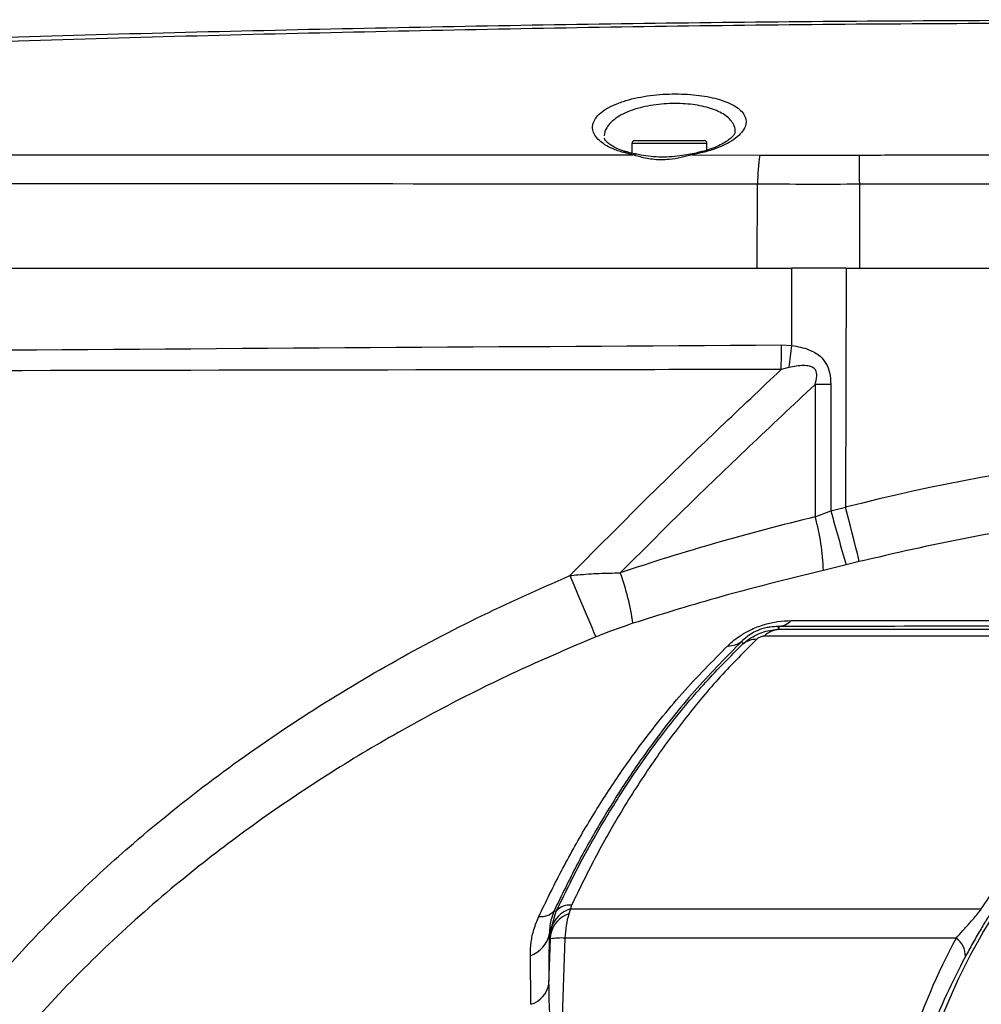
# Model space of a CAD drawing. Extents: x 0 to 16820, y 0 to 11880.
# Tile 69 of 84: x 10555 to 10726, y 6485 to 6659. Entities that reach past the tile are written whole.
import ezdxf

# ---------------------------------------------------------------- set-up
doc = ezdxf.new("R2010")
doc.units = 0
doc.header["$LTSCALE"] = 20
doc.layers.get('0').update_dxf_attribs({"linetype": 'CONTINUOUS'})
doc.styles.add('SLDTEXTSTYLE0', font='TXT', dxfattribs={"width": 0.605})
doc.dimstyles.new('SLDDIMSTYLE0', dxfattribs={"dimtxt": 100, "dimasz": 100, "dimexe": 0, "dimexo": 0.0625, "dimgap": 25, "dimtad": 1, "dimdec": 1, "dimrnd": 1e-09, "dimzin": 12, "dimtxsty": 'SLDTEXTSTYLE0', "dimsah": 1, "dimcen": 0, "dimazin": 3, "dimtfac": 1, "dimtofl": 0, "dimtmove": 0, "dimatfit": 3, "dimtolj": 1, "dimtzin": 12})
doc.dimstyles.new('SLDDIMSTYLE1', dxfattribs={"dimtxt": 100, "dimasz": 100, "dimexe": 0, "dimexo": 0.0625, "dimgap": 25, "dimtad": 1, "dimdec": 4, "dimlfac": 20, "dimzin": 12, "dimtxsty": 'SLDTEXTSTYLE0', "dimsah": 1, "dimcen": 0.09, "dimadec": 1, "dimazin": 3, "dimtfac": 1, "dimtofl": 0, "dimtmove": 0, "dimatfit": 3, "dimtolj": 1, "dimtzin": 12})

# ---------------------------------------------------------------- blocks, each defined once
blk = doc.blocks.new('_D_1')
at = {"color": 7, "linetype": 'CONTINUOUS'}
blk.add_line((11867.49, 8642.4), (8366, 6401.82), dxfattribs=at)
blk.add_solid([(11867.49, 8642.4), (11775.17, 8601.13), (11791.34, 8575.86)], dxfattribs=at)
at = {"color": 7, "linetype": 'CONTINUOUS', "insert": (9875.65, 7520.81), "char_height": 100, "attachment_point": 1, "rotation": 32.6149, "style": 'SLDTEXTSTYLE0'}
blk.add_mtext('R4157', dxfattribs=at)
blk = doc.blocks.new('_D_2')
at = {"color": 7, "linetype": 'CONTINUOUS'}
for p, q in [((4232.76, 7130.62), (3693.35, 7225.73)), ((8406, 6401.82), (13110.72, 6401.82))]:
    blk.add_line(p, q, dxfattribs=at)
blk.add_arc((8366, 6401.82), 4714.73, 0, 170, dxfattribs=at)
for points in [[(3722.9, 7220.52), (3756.05, 7316.05), (3726.56, 7321.58)], [(13080.72, 6401.82), (13094.66, 6501.97), (13064.66, 6501.66)]]:
    blk.add_solid(points, dxfattribs=at)
at = {"color": 7, "linetype": 'CONTINUOUS', "insert": (8646.6, 11239.4), "char_height": 100, "attachment_point": 1, "rotation": 355, "style": 'SLDTEXTSTYLE0'}
blk.add_mtext('170°', dxfattribs=at)

msp = doc.modelspace()

# ---------------------------------------------------------------- linework, layer by layer
at = {"color": 7, "linetype": 'CONTINUOUS'}
for p, q in [((10663.8618423, 6636.9197963), (10663.8618423, 6635.1738571)), ((10664.3620444, 6637.4197899), (10676.6320182, 6637.4197899)), ((10677.131982, 6635.7450037), (10677.131982, 6636.9197963)), ((10399.3700458, 6614.8197947), (10692.1804858, 6614.8197947)), ((10701.7594291, 6614.8197947), (10692.1804858, 6614.8197947)), ((10701.7594291, 6614.8197947), (10960.9969569, 6614.8197947))]:
    msp.add_line(p, q, dxfattribs=at)
at = {"color": 8, "linetype": 'CONTINUOUS'}
for p, q in [((10677.131982, 6636.9197963), (10663.8618423, 6636.9197963)), ((10545.1227142, 6634.9013446), (10664.0337421, 6634.8972468)), ((10664.0337421, 6634.8972468), (10662.3347713, 6635.2979837)), ((10676.4296008, 6635.3000252), (10674.5019866, 6634.8906009)), ((10674.5019866, 6634.8906009), (10686.4729835, 6634.8634212)), ((10686.033578, 6614.8197947), (10686.1089183, 6629.6917348)), ((10704.1722251, 6614.8197947), (10704.1722251, 6629.6821235)), ((10692.1575977, 6601.1611222), (10692.1804858, 6614.8197947)), ((10701.7594291, 6614.8197947), (10701.6883804, 6572.5201814)), ((10690.3193904, 6601.2565045), (10692.1575977, 6601.1611222)), ((10691.6557265, 6597.2725897), (10690.2843429, 6596.8997179)), ((10696.2948753, 6570.8231924), (10699.0779353, 6571.8976407)), ((10699.0779353, 6571.8976407), (10701.6883804, 6572.5201814)), ((10701.8099738, 6562.3231231), (10697.7404071, 6561.3127796)), ((10704.0961696, 6562.9092155), (10701.8099738, 6562.3231231)), ((10689.9012042, 6550.9193836), (10800.3419353, 6550.9193836)), ((10792.2481013, 6549.688205), (10687.2435523, 6549.688205)), ((10683.5063411, 6548.331946), (10683.3272887, 6548.8121508)), ((10653.1742526, 6502.0964517), (10652.9878093, 6501.4342888)), ((10649.5409919, 6497.8775977), (10650.4620029, 6501.0218023)), ((10650.0893546, 6501.1107101), (10650.4620029, 6501.0218023)), ((10652.9878093, 6501.4342888), (10652.6809646, 6500.5520804)), ((10652.9878093, 6501.4342888), (10725.7069064, 6501.4342888)), ((10649.4747115, 6497.0003067), (10649.5409919, 6497.8775977)), ((10649.1650058, 6488.0604593), (10649.4537307, 6496.1429684)), ((10651.9950343, 6496.2653889), (10651.3203098, 6477.3873611)), ((10721.2375117, 6496.2653889), (10651.9950343, 6496.2653889)), ((10645.9485007, 6484.5475926), (10645.8767368, 6493.1507929))]:
    msp.add_line(p, q, dxfattribs=at)
at = {"color": 8, "linetype": 'CONTINUOUS', "flags": 128}
for points in [[(10674.5019866, 6634.8906009), (10674.3639423, 6635.0096761), (10674.2363883, 6635.0343375), (10674.2323352, 6635.0334881)], [(10704.1722251, 6629.6821235), (10704.1672183, 6630.5026411), (10704.1624499, 6631.3016264), (10704.1576816, 6632.0639102), (10704.1531516, 6632.7750383), (10704.1490985, 6633.4214954), (10704.1455222, 6633.9910178), (10704.1421844, 6634.4728021), (10704.1398002, 6634.8576842)], [(10699.0600539, 6594.2483394), (10698.7100555, 6594.2476688), (10698.360057, 6594.2472218), (10698.0100585, 6594.2469685), (10697.6602985, 6594.2469536), (10697.3105384, 6594.2471324), (10696.9614936, 6594.2475347), (10696.6126872, 6594.2481606), (10696.2645961, 6594.2489801)], [(10704.0961696, 6562.9092155), (10703.9593173, 6563.494712), (10703.7616683, 6564.3124132), (10703.5084678, 6565.3404443), (10703.2066299, 6566.5512829), (10702.8640224, 6567.9125188), (10702.490182, 6569.3877487), (10702.0946456, 6570.9374546), (10701.6883804, 6572.5201814)], [(10652.8721763, 6560.4302584), (10653.5502387, 6558.819726), (10654.2397453, 6557.1832804), (10654.9187614, 6555.5725394), (10655.5660678, 6554.0382712), (10656.1609222, 6552.6288746), (10656.6849662, 6551.3887851), (10657.1215106, 6550.3571032), (10657.4567271, 6549.5663582)], [(10689.708562, 6551.3949244), (10689.7605373, 6551.2664764), (10689.9012042, 6550.9193836)], [(10649.4747115, 6497.0003067), (10649.3018581, 6497.0436318), (10649.2539359, 6497.0556571)]]:
    msp.add_lwpolyline(points, dxfattribs=at)
at = {"color": 7, "linetype": 'CONTINUOUS'}
for centre, radius, start, end in [((8365.9969283, 6401.8197952), 4157, 190, 170), ((10664.3619283, 6636.9197952), 0.5, 90, 180), ((10676.6319283, 6636.9197952), 0.5, 0, 90), ((10820.9969283, 6441.8197952), 110, 138.434687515, 178)]:
    msp.add_arc(centre, radius, start, end, dxfattribs=at)
at = {"color": 8, "linetype": 'CONTINUOUS'}
for centre, radius, start, end in [((10662.7600954, 6634.6122555), 0.8069225, 73.573829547, 121.809327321), ((10664.3997131, 6634.5110275), 0.5320716, 79.570061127, 133.458027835), ((10676.1124156, 6634.9403839), 0.4795293, 48.589357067, 103.502987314), ((10717.0730301, 6630.1106479), 30.9669454, 171.17141082, 180.775106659), ((10488.1893289, 6600.7039759), 202.1308167, 358.921585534, 0.156619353), ((10496.3585717, 6624.4551525), 197.1797921, 352.076156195, 353.215462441), ((10975.6985308, 6645.6528349), 286.2844434, 194.929425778, 196.922214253), ((10658.8808937, 6560.2714046), 38.8734645, 1.535071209, 15.749934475), ((10621.2445874, 6545.9542981), 43.2119419, 8.016891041, 20.246207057), ((10690.3057649, 6546.5620642), 4.3760601, 95.304489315, 134.408132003), ((10689.328344, 6555.3985746), 4.021664, 275.424985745, 312.878186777), ((10681.0057399, 6551.7954249), 3.7801473, 267.296955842, 307.889634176), ((10685.8648869, 6545.3370409), 3.8121116, 88.915802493, 128.221117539), ((10652.8062874, 6499.0651639), 3.0535395, 83.078781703, 140.150206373), ((10647.806696, 6503.0838894), 3.0172781, 261.686488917, 319.159157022), ((10654.1054733, 6496.0430902), 4.7286592, 107.532698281, 168.320978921), ((10654.4107722, 6496.6067697), 5.0328684, 106.423445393, 165.374163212), ((10644.2462458, 6497.9738062), 5.0911648, 288.678584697, 349.610338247), ((10651.3061476, 6484.127428), 12.1574939, 86.751678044, 98.764199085), ((10719.2191858, 6493.2057259), 3.6654028, 356.582441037, 56.588907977), ((10644.5737159, 6489.0354004), 4.6936609, 287.031802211, 348.01155471)]:
    msp.add_arc(centre, radius, start, end, dxfattribs=at)
for centre, major_axis, ratio, start_param, end_param in [((11180.7723742, 293534.3338434), (472.4914947, 289776.4197497), 0.0004114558, 3.0015646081, 3.0021450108), ((11183.0350593, 293535.0318334), (474.7542266, 289777.1094675), 0.000342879, 3.0015648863, 3.0021186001), ((10784.3952186, 6401.8550577), (257.2721518, 8.9623362), 0.705814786, 1.4866129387, 1.8733988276), ((10794.2107581, 6401.8133758), (289.6309705, 7.4140864), 0.6253014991, 1.8996116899, 2.0295886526), ((10657.3407884, 6495.7420304), (0.107513, 9.9998342), 0.5356764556, 1.0747547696, 1.5241956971), ((10637.2876427, 6401.1666965), (7.2400348, 187.9122893), 0.0511689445, 5.1950782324, 5.2498763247), ((10649.3511529, 6496.0382973), (0.076848, 1.9999964), 0.0493177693, 4.7666438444, 5.2160847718), ((10822.6936035, 6441.6894152), (114.8749938, -8.8275041), 0.999466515, 2.7245616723, 2.9098009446)]:
    msp.add_ellipse(centre, major_axis=major_axis, ratio=ratio, start_param=start_param, end_param=end_param, dxfattribs=at)
for points, knots in [([(10760.9516097, 6658.2145391), (10739.8466187, 6658.1774805), (10697.6343282, 6658.1033592), (10634.3139553, 6657.0897575), (10570.9958458, 6655.6020853), (10508.6040096, 6653.5731299), (10457.2376604, 6651.505305), (10424.4475088, 6649.9624889), (10409.3079691, 6649.238979), (10401.6940618, 6648.890833), (10394.1220355, 6648.5527274), (10386.5352209, 6648.2033017), (10379.0197816, 6647.847374), (10371.5817472, 6647.4867779), (10364.3560247, 6647.127856), (10357.5262007, 6646.7806447), (10351.1459935, 6646.4492454), (10345.2431953, 6646.1365107), (10339.7489604, 6645.8399131), (10334.8094821, 6645.5685157), (10330.4341192, 6645.3245745), (10326.6478865, 6645.1107266), (10323.4133838, 6644.9258831), (10320.8188622, 6644.7760196), (10318.8520728, 6644.6614762), (10317.5613995, 6644.5859818), (10316.907104, 6644.5476549), (10316.9491364, 6644.5501098), (10316.9637633, 6644.5509641)], [0, 0, 0, 0, 0.1266578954, 0.2533296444, 0.3800339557, 0.5067475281, 0.6279499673, 0.688551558, 0.7037406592, 0.7189157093, 0.7343699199, 0.7498240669, 0.7658541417, 0.7819938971, 0.7984815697, 0.8150897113, 0.8309607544, 0.8470502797, 0.8632511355, 0.8796807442, 0.8954392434, 0.9114116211, 0.9274928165, 0.9437968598, 0.9595031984, 0.9754213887, 0.9914468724, 1, 1, 1, 1]), ([(10662.3347713, 6635.2979837), (10661.6643832, 6635.5191522), (10660.4257653, 6635.9277861), (10659.0336266, 6636.6848392), (10657.9731425, 6637.4880535), (10657.2428123, 6638.3776799), (10656.9168549, 6639.2068282), (10656.855656, 6640.2062179), (10657.2316001, 6641.2329695), (10658.2682454, 6642.3425227), (10659.5875534, 6643.2396551), (10661.2794281, 6644.0241636), (10663.2265674, 6644.6653143), (10665.384733, 6645.154654), (10667.6111016, 6645.486205), (10669.883335, 6645.6644523), (10672.0970221, 6645.7016618), (10674.2372902, 6645.6009041), (10676.2529791, 6645.3771747), (10678.1103267, 6645.0310875), (10679.7927529, 6644.5710001), (10681.2420855, 6644.0016935), (10682.4519842, 6643.3240739), (10683.3515747, 6642.5532769), (10683.9565486, 6641.6445317), (10684.1335563, 6640.6499394), (10683.8286933, 6639.5979634), (10683.1009501, 6638.5831777), (10681.9441994, 6637.6036442), (10680.4159629, 6636.7085497), (10678.5799245, 6635.9156235), (10677.1462475, 6635.505188), (10676.4296008, 6635.3000252)], [0, 0, 0, 0, 0.0365584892, 0.0675459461, 0.0985448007, 0.132184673, 0.1658292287, 0.1866046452, 0.2373953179, 0.2737351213, 0.3100616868, 0.344970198, 0.3798659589, 0.4122766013, 0.4446764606, 0.4748747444, 0.5050718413, 0.5341628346, 0.5632548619, 0.5924896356, 0.621726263, 0.6521647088, 0.6826131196, 0.7149831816, 0.7473606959, 0.7868724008, 0.8230044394, 0.859130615, 0.8952889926, 0.9314325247, 0.9657254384, 1, 1, 1, 1]), ([(10682.1053935, 6638.8838886), (10682.1101458, 6638.9017416), (10682.213113, 6639.2885581), (10681.9620167, 6640.2538496), (10680.9613962, 6641.6565579), (10678.6460004, 6642.918191), (10675.5659757, 6643.7401095), (10672.5412247, 6644.0159863), (10670.0294068, 6643.970465), (10668.0894534, 6643.7936088), (10666.1688047, 6643.4646865), (10664.3315103, 6642.9791819), (10662.6556578, 6642.3399044), (10661.2241583, 6641.5618888), (10660.0926006, 6640.666026), (10659.2380094, 6639.5611516), (10658.935579, 6638.7288661), (10658.9567764, 6638.2470527), (10658.9568568, 6638.2452248)], [0, 0, 0, 0, 0.0032022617, 0.0693824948, 0.1772745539, 0.2782547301, 0.374707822, 0.4702956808, 0.5192421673, 0.5698139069, 0.6224568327, 0.6769542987, 0.7339994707, 0.7930285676, 0.8528554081, 0.9145446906, 0.9996758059, 1, 1, 1, 1]), ([(10674.5019866, 6634.8906009), (10673.8598687, 6634.7245852), (10672.5799889, 6634.39368), (10670.1896354, 6633.9708842), (10668.001422, 6634.0008447), (10665.8174518, 6634.3839625), (10664.7381202, 6634.6945534), (10664.0337421, 6634.8972468)], [0, 0, 0, 0, 0.1906620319, 0.3800306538, 0.6486549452, 0.770710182, 1, 1, 1, 1]), ([(10686.4729835, 6634.8634212), (10689.4091201, 6634.8586266), (10695.2880896, 6634.8490266), (10701.1869903, 6634.8547961), (10704.1398002, 6634.8576842)], [0, 0, 0, 0, 0.4994304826, 1, 1, 1, 1]), ([(10704.1398002, 6634.8576842), (10708.1397469, 6634.8707237), (10720.1397254, 6634.9098424), (10748.1397072, 6634.8258203), (10774.4128013, 6634.8776907), (10792.6858378, 6634.8764634), (10794.9589206, 6634.8763107)], [0, 0, 0, 0, 0.1321294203, 0.396392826, 0.924914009, 1, 1, 1, 1]), ([(10686.1089183, 6629.6917348), (10647.8454777, 6629.7213655), (10571.3185109, 6629.7806269), (10485.2973099, 6629.7672131), (10428.0455204, 6629.6301349), (10409.0577864, 6629.5890167), (10399.5638801, 6629.5684575)], [0, 0, 0, 0, 0.4006036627, 0.8012082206, 0.9006036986, 1, 1, 1, 1]), ([(10704.1722251, 6629.6821235), (10701.1599533, 6629.6786081), (10695.1282591, 6629.6715689), (10689.1177404, 6629.6850075), (10686.1089183, 6629.6917348)], [0, 0, 0, 0, 0.4994072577, 1, 1, 1, 1]), ([(10960.9969569, 6629.7246812), (10950.2963358, 6629.7966875), (10928.8944804, 6629.9407042), (10886.0906642, 6629.626722), (10832.5849034, 6629.7716276), (10779.079606, 6629.6739775), (10736.2753394, 6629.7708854), (10714.8732417, 6629.7117108), (10704.1722251, 6629.6821235)], [0, 0, 0, 0, 0.124996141, 0.2499994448, 0.499999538, 0.7499996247, 0.8750001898, 1, 1, 1, 1]), ([(10399.3173553, 6599.0785806), (10447.817328, 6599.5081242), (10544.8174767, 6600.3672133), (10641.8186848, 6600.9600737), (10690.3193904, 6601.2565045)], [0, 0, 0, 0, 0.4999989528, 1, 1, 1, 1]), ([(10692.1575977, 6601.1611222), (10693.1883887, 6600.973012), (10694.966917, 6600.6484465), (10697.0664085, 6599.4740573), (10698.2924018, 6598.0089567), (10698.9634106, 6596.2619275), (10699.0255929, 6594.9663437), (10699.0600539, 6594.2483394)], [0, 0, 0, 0, 0.2873485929, 0.4957916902, 0.6456496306, 0.8036212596, 1, 1, 1, 1]), ([(10690.2843429, 6596.8997179), (10677.0137403, 6596.8850994), (10610.6607862, 6596.8120071), (10513.6713863, 6596.6404178), (10429.9511943, 6596.286027), (10399.3152095, 6596.1563437)], [0, 0, 0, 0, 0.1368274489, 0.6841366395, 1, 1, 1, 1]), ([(10652.8721763, 6560.4302584), (10658.160261, 6565.7729027), (10670.4144447, 6578.1535188), (10683.0828006, 6590.1054433), (10690.2843429, 6596.8997179)], [0, 0, 0, 0, 0.43153299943, 1, 1, 1, 1]), ([(10696.2645961, 6594.2489801), (10696.4123725, 6594.7395062), (10696.6175802, 6595.4206686), (10696.5718213, 6596.2740309), (10696.4107154, 6596.7451474), (10696.1337612, 6597.1000032), (10695.7178343, 6597.3672402), (10695.0841811, 6597.5667745), (10693.693096, 6597.661518), (10692.5134084, 6597.4363188), (10691.6557265, 6597.2725897)], [0, 0, 0, 0, 0.20103082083, 0.27915876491, 0.33432917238, 0.39600214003, 0.45338122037, 0.52743360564, 0.65642460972, 1, 1, 1, 1]), ([(10696.2645961, 6594.2489801), (10688.4793853, 6586.9309606), (10676.8297041, 6575.9803779), (10665.5337709, 6564.6624309), (10661.786647, 6560.9080045)], [0, 0, 0, 0, 0.6682767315, 1, 1, 1, 1]), ([(10799.4776679, 6573.2091813), (10792.8097687, 6573.2724597), (10779.8332697, 6573.3956067), (10760.5546587, 6572.2715878), (10741.6520001, 6570.2299043), (10722.7768361, 6567.2285728), (10710.3292439, 6564.3504315), (10704.0961696, 6562.9092155)], [0, 0, 0, 0, 0.2078492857, 0.4044986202, 0.6016821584, 0.8005441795, 1, 1, 1, 1]), ([(10517.1128226, 6434.5018154), (10517.1128226, 6434.5018564), (10517.1128132, 6439.2468513), (10523.6725683, 6447.2034553), (10529.4758929, 6459.7667352), (10537.489243, 6471.4985193), (10545.9330868, 6482.7597556), (10555.1948718, 6493.4576126), (10565.06281, 6503.5848633), (10576.4913609, 6514.0208215), (10589.6178396, 6524.5620633), (10604.5426855, 6535.0014745), (10620.1300431, 6544.4753488), (10636.2229637, 6553.0587332), (10647.3281798, 6557.9756252), (10652.8721763, 6560.4302584)], [0, 0, 0, 0, 0.0000006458, 0.0747758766, 0.1495582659, 0.2237835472, 0.2982288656, 0.372792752, 0.4473193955, 0.5216125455, 0.6170601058, 0.712788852, 0.8086615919, 0.9044791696, 1, 1, 1, 1]), ([(10652.8721763, 6560.4302584), (10653.3466135, 6560.4775319), (10655.0577657, 6560.6480334), (10658.0388257, 6560.8525322), (10660.5337974, 6560.8894608), (10661.786647, 6560.9080045)], [0, 0, 0, 0, 0.1603615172, 0.5783756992, 1, 1, 1, 1]), ([(10697.7404071, 6561.3127796), (10691.3264492, 6559.7510619), (10679.9931025, 6556.9915352), (10668.8646644, 6553.4974896), (10664.0342189, 6551.9808529)], [0, 0, 0, 0, 0.5659367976, 1, 1, 1, 1]), ([(10664.0342189, 6551.9808529), (10662.1864462, 6551.3462893), (10659.9810066, 6550.5888955), (10657.8089759, 6549.7090474), (10657.4567271, 6549.5663582)], [0, 0, 0, 0, 0.8378251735, 1, 1, 1, 1]), ([(10680.8274699, 6548.0194835), (10681.1798242, 6548.3409637), (10681.883773, 6548.9832309), (10683.2648422, 6549.9748805), (10685.0793849, 6550.9949776), (10687.37163, 6551.8560124), (10689.8478631, 6552.3752641), (10691.2859359, 6552.4247096), (10692.0648528, 6552.4514912)], [0, 0, 0, 0, 0.1303284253, 0.2603758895, 0.4193552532, 0.6006752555, 0.7837099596, 1, 1, 1, 1]), ([(10689.708562, 6551.3949244), (10689.2899628, 6551.3918115), (10688.6796331, 6551.3872729), (10687.6945576, 6551.2163923), (10686.9991726, 6551.0370615), (10686.3563486, 6550.8169283), (10685.5001776, 6550.437882), (10684.3966652, 6549.7805877), (10683.7314052, 6549.2115359), (10683.3666611, 6548.8510622), (10683.3272887, 6548.8121508)], [0, 0, 0, 0, 0.2364550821, 0.3447583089, 0.4083262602, 0.4927814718, 0.5636253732, 0.7126778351, 0.9689849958, 1, 1, 1, 1]), ([(10683.5063411, 6548.331946), (10683.8511026, 6548.6240147), (10684.5941313, 6549.2534799), (10685.8605977, 6549.9748214), (10687.2245678, 6550.5088467), (10688.5673125, 6550.8330756), (10689.4656439, 6550.8912011), (10689.9012042, 6550.9193836)], [0, 0, 0, 0, 0.1930156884, 0.4159866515, 0.6139633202, 0.8128282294, 1, 1, 1, 1]), ([(10800.2611114, 6551.6902505), (10781.7829644, 6551.6371438), (10744.8263036, 6551.5309293), (10708.0812642, 6551.4402596), (10689.708562, 6551.3949244)], [0, 0, 0, 0, 0.4999950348, 1, 1, 1, 1]), ([(10692.0648528, 6552.4514912), (10696.0942556, 6552.4537815), (10716.2410989, 6552.4652329), (10752.9410162, 6552.4893818), (10785.7456489, 6552.5193488), (10802.3377372, 6552.5345056)], [0, 0, 0, 0, 0.1099679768, 0.5498352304, 1, 1, 1, 1]), ([(10657.4567271, 6549.5663582), (10653.0147433, 6547.6844243), (10644.1283039, 6543.9195092), (10631.1552995, 6537.4984225), (10618.3907806, 6530.4483134), (10605.9123655, 6522.689283), (10593.7791838, 6514.2131532), (10581.6411189, 6504.6701893), (10569.6617838, 6493.9509082), (10559.2709159, 6483.2105625), (10550.7593344, 6473.1748177), (10543.8837738, 6464.0972902), (10537.190861, 6454.0652519), (10530.769582, 6443.0261474), (10527.0601725, 6434.878274), (10525.1999808, 6430.792285)], [0, 0, 0, 0, 0.0790963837, 0.1582367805, 0.2373266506, 0.3183230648, 0.3993752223, 0.4803572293, 0.5720198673, 0.6636703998, 0.7262865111, 0.7889484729, 0.8515519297, 0.9255563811, 1, 1, 1, 1]), ([(10687.2435523, 6549.688205), (10687.1584085, 6549.6851203), (10686.9944512, 6549.6791802), (10686.7104946, 6549.6161753), (10686.4136956, 6549.4981989), (10686.1427492, 6549.3326997), (10686.0055378, 6549.2098283), (10685.9370185, 6549.14847)], [0, 0, 0, 0, 0.2073642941, 0.3993113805, 0.5774661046, 0.7889993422, 1, 1, 1, 1]), ([(10725.7069064, 6501.4342888), (10727.4013624, 6503.9667317), (10730.790134, 6509.0314078), (10736.7393544, 6516.1887876), (10743.3370818, 6522.966064), (10749.8128306, 6528.5525089), (10755.8365938, 6533.0358691), (10761.2659134, 6536.6122351), (10766.9690778, 6539.9035831), (10772.478053, 6542.6618449), (10777.6560622, 6544.9171146), (10782.4841924, 6546.7574047), (10787.3736383, 6548.3785772), (10790.6232578, 6549.2516563), (10792.2481013, 6549.688205)], [0, 0, 0, 0, 0.110848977, 0.2216887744, 0.3358978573, 0.4500813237, 0.5254047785, 0.6007175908, 0.6779910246, 0.75524209, 0.8155404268, 0.8758311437, 0.9379142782, 1, 1, 1, 1]), ([(10647.3704292, 6500.0983177), (10648.6821088, 6502.8054935), (10651.3097619, 6508.2287069), (10655.6396174, 6515.9233991), (10660.2391763, 6523.2779896), (10665.8702688, 6531.2813909), (10672.6485644, 6539.7710165), (10678.0947464, 6545.2635182), (10680.8274699, 6548.0194835)], [0, 0, 0, 0, 0.1439629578, 0.2883971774, 0.4323603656, 0.5767967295, 0.7876498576, 1, 1, 1, 1]), ([(10683.3272887, 6548.8121508), (10680.6547561, 6546.1144278), (10675.2904022, 6540.6995116), (10668.577026, 6532.2918969), (10662.9606453, 6524.3056186), (10658.3770548, 6516.9749908), (10654.0429317, 6509.2713568), (10651.4087023, 6503.8339985), (10650.0893546, 6501.1107101)], [0, 0, 0, 0, 0.2106247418, 0.4227696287, 0.5667639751, 0.7112449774, 0.8553777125, 1, 1, 1, 1]), ([(10650.4620029, 6501.0218023), (10651.8931947, 6503.9584657), (10654.7609996, 6509.8429165), (10659.6130291, 6518.307296), (10664.9035921, 6526.4989874), (10670.6962774, 6534.3305169), (10676.8675977, 6541.7031563), (10681.2901549, 6546.1190826), (10683.5063411, 6548.331946)], [0, 0, 0, 0, 0.1593408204, 0.31928521, 0.4874111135, 0.6562486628, 0.827742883, 1, 1, 1, 1]), ([(10685.9370185, 6549.14847), (10683.7711323, 6546.9807797), (10679.4296091, 6542.63564), (10673.3457135, 6535.3565297), (10667.5952582, 6527.5715641), (10662.335496, 6519.4189178), (10657.4844968, 6510.9489879), (10654.6128604, 6505.0511166), (10653.1742526, 6502.0964517)], [0, 0, 0, 0, 0.1711496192, 0.3430697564, 0.5112277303, 0.6801167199, 0.8397476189, 1, 1, 1, 1]), ([(10650.0893546, 6501.1107101), (10649.9090756, 6500.6533618), (10649.5436666, 6499.7263593), (10649.2887711, 6498.3731199), (10649.2662436, 6497.5211328), (10649.2539359, 6497.0556571)], [0, 0, 0, 0, 0.3064090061, 0.6210626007, 1, 1, 1, 1]), ([(10721.2375117, 6496.2653889), (10721.641024, 6496.6981289), (10722.4554426, 6497.5715386), (10723.8068098, 6499.0904948), (10724.9320864, 6500.4227556), (10725.5573039, 6501.2389816), (10725.7069064, 6501.4342888)], [0, 0, 0, 0, 0.28095424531, 0.56705673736, 0.89640500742, 1, 1, 1, 1]), ([(10727.9456569, 6501.6633941), (10727.5463708, 6501.0217445), (10726.7320836, 6499.7131915), (10725.4426227, 6497.5553813), (10724.1285905, 6495.2763672), (10723.298738, 6493.757278), (10722.87807, 6492.9872228)], [0, 0, 0, 0, 0.2273273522, 0.4636017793, 0.7280895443, 1, 1, 1, 1]), ([(10645.8767368, 6493.1507929), (10645.902283, 6493.9548186), (10645.9501278, 6495.4606573), (10646.4306602, 6497.8066483), (10647.05454, 6499.3280075), (10647.3704292, 6500.0983177)], [0, 0, 0, 0, 0.3612542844, 0.6765837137, 1, 1, 1, 1]), ([(10722.87807, 6492.9872228), (10721.7407635, 6490.7722804), (10719.457076, 6486.3247231), (10716.9252435, 6480.1455676), (10715.6001083, 6476.1850692), (10715.1044322, 6474.7036172)], [0, 0, 0, 0, 0.3830924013, 0.7692414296, 1, 1, 1, 1]), ([(10649.1650058, 6488.0604593), (10649.1504306, 6486.8814999), (10649.1213046, 6484.5255591), (10649.3730439, 6481.4842721), (10649.7902892, 6479.3626581), (10650.2571277, 6478.1991821), (10650.6641416, 6477.6335208), (10651.055119, 6477.411099), (10651.2601668, 6477.3927446), (10651.3203098, 6477.3873611)], [0, 0, 0, 0, 0.2927546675, 0.5850181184, 0.774175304, 0.8575328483, 0.9341426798, 0.9806832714, 1, 1, 1, 1])]:
    msp.add_open_spline(points, degree=3, knots=knots, dxfattribs=at)
at = {"color": 7, "linetype": 'CONTINUOUS'}
for points, knots in [([(10319.2019178, 6644.864261), (10319.1883459, 6644.863402), (10319.1464698, 6644.8607516), (10319.7733697, 6644.900393), (10321.0599519, 6644.9815603), (10323.0283569, 6645.1053007), (10325.6109752, 6645.2668055), (10328.7846389, 6645.4639525), (10332.5870663, 6645.6982572), (10336.9407488, 6645.9639501), (10341.8141715, 6646.2581257), (10347.1559892, 6646.5766761), (10353.0220316, 6646.9217549), (10359.2850901, 6647.2846911), (10365.9112939, 6647.6625194), (10372.8345403, 6648.0505724), (10380.1193208, 6648.4514588), (10387.4846718, 6648.8489088), (10394.8482431, 6649.2383872), (10402.1616239, 6649.6177147), (10409.5924728, 6649.9952091), (10424.6554577, 6650.7442486), (10457.3569675, 6652.2820529), (10508.658555, 6654.3609265), (10570.9980398, 6656.3381296), (10634.3139358, 6657.7620279), (10697.6478033, 6658.6542773), (10739.8799517, 6658.7646206), (10760.9969093, 6658.8197945)], [0, 0, 0, 0, 0.007523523, 0.0232138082, 0.0390167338, 0.0550512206, 0.0705278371, 0.0862259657, 0.1020364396, 0.1180773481, 0.1335823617, 0.1493078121, 0.1651457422, 0.1812127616, 0.1967671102, 0.2125434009, 0.2284324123, 0.2445515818, 0.2593927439, 0.2742345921, 0.2893849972, 0.3045474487, 0.365691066, 0.4878984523, 0.6158975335, 0.7439072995, 0.8719482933, 1, 1, 1, 1]), ([(10682.1104003, 6638.882473), (10682.1110514, 6638.8744411), (10682.1137897, 6638.8406641), (10682.051255, 6638.646631), (10681.7706901, 6638.2281972), (10681.2055391, 6637.6881213), (10680.3391315, 6637.0903559), (10679.2232344, 6636.4985251), (10677.8364983, 6635.9504106), (10676.7438481, 6635.5809465), (10676.0805687, 6635.4328837), (10675.9997321, 6635.4148386)], [0, 0, 0, 0, 0.0417797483, 0.1757003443, 0.3049983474, 0.4415923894, 0.574535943, 0.7097788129, 0.8458244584, 0.981209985, 1, 1, 1, 1]), ([(10662.9911376, 6635.4028134), (10662.792758, 6635.4562131), (10662.1081711, 6635.6404897), (10661.1647992, 6636.0315027), (10660.1956967, 6636.542597), (10659.5157822, 6637.053384), (10659.1241256, 6637.4913859), (10658.9957306, 6637.7510031), (10658.976964, 6637.8313123), (10658.9706851, 6637.858182)], [0, 0, 0, 0, 0.0686273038, 0.2368255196, 0.4036885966, 0.573866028, 0.7398394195, 0.912955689, 1, 1, 1, 1]), ([(10664.5017577, 6635.0506692), (10664.2024994, 6635.1025991), (10663.6517105, 6635.1981768), (10663.1893917, 6635.3345467), (10662.978263, 6635.3968231)], [0, 0, 0, 0, 0.5433267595, 1, 1, 1, 1]), ([(10674.2320968, 6635.0345461), (10673.7554036, 6634.9525687), (10672.6704823, 6634.7659937), (10670.9286755, 6634.5236851), (10669.0551666, 6634.4543732), (10667.2111473, 6634.5679346), (10665.6773858, 6634.8124424), (10664.8062314, 6634.9756443), (10664.4962741, 6635.0337116)], [0, 0, 0, 0, 0.1485954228, 0.3381931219, 0.5194189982, 0.7029399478, 0.8943058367, 1, 1, 1, 1]), ([(10675.9930564, 6635.4170738), (10675.844263, 6635.3752902), (10675.3012863, 6635.2228137), (10674.6829187, 6635.1169977), (10674.2340041, 6635.0401787)], [0, 0, 0, 0, 0.2740327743, 1, 1, 1, 1])]:
    msp.add_open_spline(points, degree=3, knots=knots, dxfattribs=at)

# ---------------------------------------------------------------- dimensions: what is measured, and where the dimension line sits
dim = msp.add_angular_dim_2l(base=(8776.9122976, 11098.6039576), line1=((7345.1676267, 6401.8197952), (8365.9969283, 6401.8197952)), line2=((4272.1510991, 7123.6752698), (6796.21337, 6678.6149904)), dimstyle='SLDDIMSTYLE1', dxfattribs=at)
dim.commit()
dim.dimension.update_dxf_attribs({"geometry": '_D_2', "text_midpoint": (8776.9122976, 11098.6039576), "dimtype": 162})
dim = msp.add_radius_dim(center=(8365.9969283, 6401.8197952), mpoint=(11867.4903821, 8642.3984244), dimstyle='SLDDIMSTYLE0', dxfattribs=at)
dim.commit()
dim.dimension.update_dxf_attribs({"geometry": '_D_1', "text_midpoint": (10116.7438552, 7522.1093098), "dimtype": 164})

doc.saveas('drawing.dxf')
